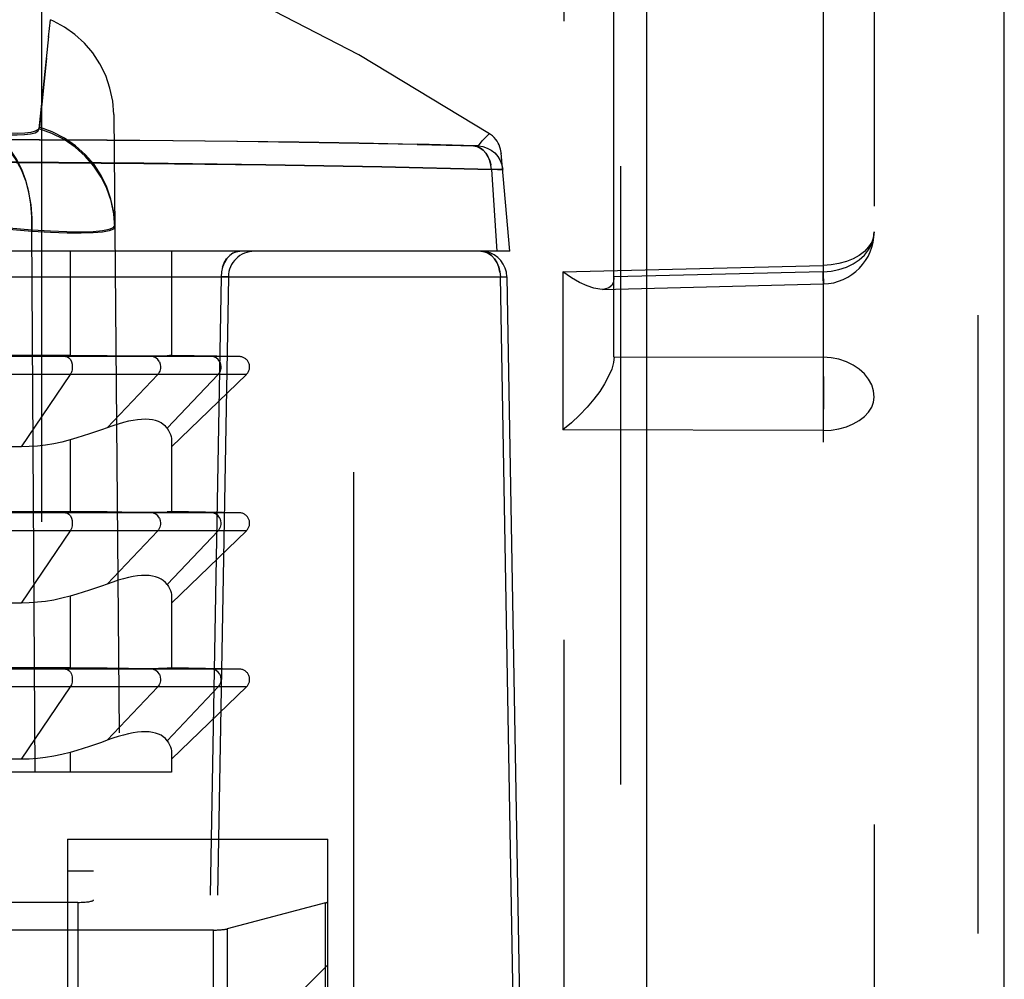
# Model space of a CAD drawing. Header units: inches. Extents: x 0 to 85, y 0 to 55.
# Tile 108 of 115: x 62.21 to 62.955, y 33.386 to 34.111. Entities that reach past the tile are written whole.
import ezdxf

# ---------------------------------------------------------------- set-up
doc = ezdxf.new("R2010")
doc.units = ezdxf.units.IN
doc.header["$LTSCALE"] = 4.675
doc.header["$MEASUREMENT"] = 0
doc.linetypes.add('HIDDEN', pattern=[0.2, 0.1, -0.1])
doc.layers.get('0').update_dxf_attribs({"linetype": 'CONTINUOUS'})
for name, color, linetype in [('_15034', 7, 'CONTINUOUS'), ('_25203', 7, 'CONTINUOUS'), ('_62843', 7, 'CONTINUOUS'), ('DEFAULT_2', 8, 'HIDDEN')]:
    doc.layers.add(name, color=color, linetype=linetype)

msp = doc.modelspace()

# ---------------------------------------------------------------- linework, layer by layer
at = {"color": 6, "linetype": 'Continuous'}
for p, q in [((62.68448, 34.93565), (62.68448, 30.23524)), ((62.95515, 30.61551), (62.95515, 34.43923))]:
    msp.add_line(p, q, dxfattribs=at)
at = {"layer": '_15034', "color": 8, "linetype": 'HIDDEN'}
for p, q in [((62.23227, 34.0982), (62.23367, 34.11131)), ((62.23062, 34.08235), (62.22523, 34.02996)), ((62.28152, 34.03958), (62.28586, 33.54258)), ((62.5625, 34.02208), (62.56249, 34.02207)), ((62.55737, 34.01596), (62.55734, 34.01595)), ((62.56026, 34.01973), (62.56024, 34.01971)), ((62.56724, 33.99803), (62.56724, 33.99801)), ((62.28226, 33.95464), (62.28152, 33.9646)), ((62.22195, 33.54258), (62.21953, 33.95237)), ((62.24853, 33.93628), (62.24853, 33.85744)), ((62.32523, 33.93628), (62.32523, 33.85751)), ((62.37655, 33.85664), (59.75423, 33.85664)), ((62.24853, 33.85751), (62.13083, 33.85753)), ((62.21155, 33.85754), (62.24512, 33.85664)), ((62.27658, 33.85728), (62.24853, 33.85744)), ((62.3099, 33.85664), (62.27658, 33.85728)), ((62.35551, 33.85664), (62.32185, 33.85728)), ((62.37655, 33.85664), (62.32523, 33.85754)), ((62.38188, 33.84311), (59.74889, 33.84311)), ((62.24861, 33.84311), (62.21155, 33.7884)), ((62.31478, 33.84311), (62.27658, 33.8028)), ((62.36039, 33.84311), (62.32185, 33.80244)), ((62.38188, 33.84311), (62.32523, 33.7884)), ((62.24853, 33.79366), (62.24853, 33.73933)), ((62.32523, 33.79338), (62.32523, 33.7394)), ((62.21155, 33.7884), (59.91923, 33.7884)), ((62.24853, 33.7394), (62.13083, 33.73942)), ((62.21155, 33.73943), (62.24512, 33.73853)), ((62.27658, 33.73917), (62.24853, 33.73933)), ((62.3099, 33.73853), (62.27658, 33.73917)), ((62.35551, 33.73853), (62.32185, 33.73917)), ((62.37655, 33.73853), (62.32523, 33.73943)), ((62.37655, 33.73853), (59.75423, 33.73853)), ((62.38188, 33.72499), (59.74889, 33.72499)), ((62.24861, 33.72499), (62.21155, 33.67029)), ((62.31478, 33.72499), (62.27658, 33.68469)), ((62.36039, 33.72499), (62.32185, 33.68433)), ((62.38188, 33.72499), (62.32523, 33.67029)), ((62.24853, 33.67555), (62.24853, 33.62122)), ((62.32523, 33.67527), (62.32523, 33.62129)), ((62.21155, 33.67029), (59.91923, 33.67029)), ((62.37655, 33.62042), (59.75423, 33.62042)), ((62.24853, 33.62129), (62.13083, 33.62131)), ((62.21155, 33.62132), (62.24512, 33.62042)), ((62.27658, 33.62106), (62.24853, 33.62122)), ((62.3099, 33.62042), (62.27658, 33.62106)), ((62.35551, 33.62042), (62.32185, 33.62106)), ((62.37655, 33.62042), (62.32523, 33.62132)), ((62.38188, 33.60688), (59.74889, 33.60688)), ((62.24861, 33.60688), (62.21155, 33.55218)), ((62.31478, 33.60688), (62.27658, 33.56658)), ((62.36039, 33.60688), (62.32185, 33.56622)), ((62.38188, 33.60688), (62.32523, 33.55218)), ((62.24853, 33.55744), (62.24853, 33.54258)), ((62.32523, 33.55716), (62.32523, 33.54258)), ((62.21155, 33.55218), (59.91923, 33.55218)), ((62.32523, 33.54258), (59.80554, 33.54258))]:
    msp.add_line(p, q, dxfattribs=at)
at = {"layer": '_15034', "color": 7, "linetype": 'Continuous'}
for p, q in [((62.57413, 34.01341), (62.57365, 34.01499)), ((62.57464, 34.01052), (62.5746, 34.01089)), ((62.57465, 34.0104), (62.5746, 34.01089)), ((62.58114, 33.93628), (62.57464, 34.01054)), ((62.57471, 34.0097), (62.57464, 34.01052)), ((62.56724, 33.99803), (62.57129, 33.93628)), ((62.57187, 33.99798), (62.56724, 33.99803)), ((62.58114, 33.93628), (59.54964, 33.93628))]:
    msp.add_line(p, q, dxfattribs=at)
for points in [[(62.56575, 34.0251), (62.46686, 34.0847), (62.35499, 34.14278), (62.23532, 34.19597), (62.10845, 34.24391), (61.97523, 34.28622), (61.83629, 34.32264), (61.69225, 34.35295), (61.54411, 34.37687), (61.39293, 34.39421), (61.2393, 34.40486), (61.08385, 34.40872), (60.92761, 34.40568), (60.77154, 34.39567), (60.61669, 34.37872), (60.46402, 34.35485), (60.31499, 34.32426), (60.17095, 34.28727), (60.03291, 34.24423), (59.90177, 34.19553), (59.77878, 34.1418), (59.66484, 34.08375), (59.56517, 34.02497)], [(61.64279, 34.02207), (61.82691, 34.02187), (61.88694, 34.02177), (61.94614, 34.02165), (62.0044, 34.02151), (62.06157, 34.02134), (62.11761, 34.02114), (62.1722, 34.0209), (62.22499, 34.02062), (62.27631, 34.02028), (62.32641, 34.01988), (62.37501, 34.01938), (62.42183, 34.01878), (62.46716, 34.01804), (62.51118, 34.01712)], [(62.55737, 34.01596), (62.56026, 34.01973), (62.5625, 34.02208), (62.56405, 34.02355), (62.56504, 34.02445), (62.5656, 34.02493), (62.56575, 34.0251)], [(62.57365, 34.01499), (62.57302, 34.01661), (62.5723, 34.01806), (62.57146, 34.01946), (62.57045, 34.02084), (62.56927, 34.02218), (62.56795, 34.02345), (62.56647, 34.02462), (62.56575, 34.0251)], [(62.55737, 34.01596), (62.55724, 34.01593), (62.55691, 34.01591), (62.55639, 34.01591), (62.55568, 34.01591), (62.5548, 34.01593), (62.51118, 34.01712)], [(62.56595, 34.0047), (62.56472, 34.00765), (62.56314, 34.01025), (62.56118, 34.01244), (62.55891, 34.01417), (62.55638, 34.01538), (62.55374, 34.01596)], [(62.55737, 34.01596), (62.56077, 34.01542), (62.56408, 34.01428), (62.56706, 34.01265), (62.56972, 34.01056), (62.57122, 34.00894)], [(62.57122, 34.00894), (62.57198, 34.00795), (62.57378, 34.00492)], [(62.5746, 34.01089), (62.57442, 34.01206), (62.57413, 34.01341)], [(62.56724, 33.99803), (62.48438, 34.00008), (62.39656, 34.00169), (62.30431, 34.00279), (62.20749, 34.00357), (62.10575, 34.00417), (62.00002, 34.0046), (61.89115, 34.00493), (61.77935, 34.00517), (61.6651, 34.00535), (61.5484, 34.00548), (61.42892, 34.00558), (61.30796, 34.00563), (61.18672, 34.00566), (61.06539, 34.00567)], [(62.56724, 33.99803), (62.56682, 34.00142), (62.56595, 34.0047)], [(62.57378, 34.00492), (62.57507, 34.00155), (62.57573, 33.99804)], [(62.57573, 33.99804), (62.57549, 33.99801), (62.57476, 33.99799), (62.57354, 33.99798), (62.57187, 33.99798)]]:
    msp.add_lwpolyline(points, dxfattribs=at)
at = {"layer": '_15034', "color": 8, "linetype": 'HIDDEN'}
for points in [[(62.28152, 34.03957), (62.28074, 34.0497), (62.27866, 34.05967), (62.27541, 34.06916), (62.27108, 34.07806), (62.26567, 34.08625), (62.25931, 34.09363), (62.25217, 34.10011), (62.24437, 34.10569), (62.23598, 34.11028), (62.23367, 34.11131)], [(62.22505, 34.02882), (62.23055, 34.08183), (62.23231, 34.09852)], [(62.22523, 34.02996), (62.22431, 34.02827), (62.22216, 34.02698), (62.21874, 34.02607), (62.21418, 34.02553), (62.20854, 34.02534), (62.20195, 34.02548), (62.19459, 34.02592), (62.18639, 34.0267)], [(62.28225, 33.95583), (62.28147, 33.9658), (62.27938, 33.97559), (62.2762, 33.98483), (62.27195, 33.99356), (62.26658, 34.00176), (62.26009, 34.00923), (62.25258, 34.0159), (62.24417, 34.02168), (62.23496, 34.02645), (62.22523, 34.02996)], [(62.51109, 34.01709), (62.46701, 34.01799), (62.42159, 34.01872), (62.37474, 34.01931), (62.32629, 34.0198), (62.27642, 34.0202), (62.2253, 34.02053), (62.17275, 34.02082), (62.11854, 34.02105), (62.06294, 34.02125), (62.00612, 34.02142), (61.94822, 34.02156), (61.88944, 34.02168), (61.82985, 34.02178), (61.64711, 34.02199)], [(62.18621, 34.02556), (62.19447, 34.0248), (62.20184, 34.02436), (62.20839, 34.02422), (62.21399, 34.02442), (62.21857, 34.02497), (62.222, 34.02587), (62.22414, 34.02716), (62.22505, 34.02882)], [(62.18621, 34.02557), (62.1923, 34.02207), (62.19797, 34.01745), (62.20303, 34.01188), (62.20752, 34.00538), (62.21143, 33.99796), (62.21465, 33.98972), (62.21714, 33.98077), (62.21881, 33.97126), (62.21962, 33.96129), (62.21954, 33.95117)], [(62.21953, 33.95237), (62.21963, 33.96225), (62.21888, 33.97194), (62.21734, 33.98114), (62.21503, 33.98986), (62.21193, 33.9981), (62.20809, 34.00568), (62.20355, 34.01246), (62.19836, 34.0183), (62.19259, 34.0231), (62.18639, 34.0267)], [(62.28152, 33.9646), (62.27951, 33.97438), (62.27632, 33.98362), (62.272, 33.99238), (62.26654, 34.00064), (62.25999, 34.00821), (62.25245, 34.01494), (62.24402, 34.02071), (62.2348, 34.02539), (62.22505, 34.02883)], [(62.56575, 34.0251), (62.5656, 34.02493), (62.56504, 34.02445)], [(62.51109, 34.01709), (62.55477, 34.01591), (62.55566, 34.01589), (62.55637, 34.01589), (62.55689, 34.0159), (62.55722, 34.01591), (62.55724, 34.01593)], [(62.55372, 34.01594), (62.55627, 34.0154), (62.55873, 34.01426), (62.56094, 34.01264), (62.5629, 34.01054), (62.56456, 34.00794), (62.56587, 34.0049), (62.56679, 34.00153), (62.56682, 34.00142)], [(62.55734, 34.01595), (62.56074, 34.01543), (62.56404, 34.01432), (62.56703, 34.01269), (62.56971, 34.01055), (62.57201, 34.00792), (62.57384, 34.00489), (62.5751, 34.00152), (62.57573, 33.99802)], [(61.06539, 34.00558), (61.18677, 34.00558), (61.30804, 34.00554), (61.429, 34.00548), (61.54846, 34.00538), (61.66514, 34.00525), (61.77937, 34.00506), (61.89124, 34.00482), (62.00016, 34.00449), (62.10588, 34.00405), (62.20759, 34.00346), (62.30437, 34.00269), (62.39658, 34.0016), (62.48438, 34.00003), (62.56724, 33.99801)], [(62.57187, 33.99796), (62.57354, 33.99796), (62.57476, 33.99797), (62.57549, 33.99799), (62.57573, 33.99802)], [(61.06539, 33.985), (61.17135, 33.98498), (61.27694, 33.98464), (61.38178, 33.98398), (61.4854, 33.98296), (61.58752, 33.98154), (61.6873, 33.97965), (61.78375, 33.97725), (61.8773, 33.97418), (61.96824, 33.97033), (62.05588, 33.96552), (62.13973, 33.95951), (62.21953, 33.95237)], [(62.21954, 33.95117), (62.14017, 33.9582), (62.05682, 33.96413), (61.96997, 33.96887), (61.8795, 33.97268), (61.78509, 33.97579), (61.68768, 33.97825), (61.58817, 33.98018), (61.48666, 33.98163), (61.3835, 33.98269), (61.2788, 33.98339), (61.17259, 33.9838), (61.06539, 33.98389)], [(62.21953, 33.95237), (62.23356, 33.95159), (62.24606, 33.95115), (62.2569, 33.95106), (62.26592, 33.95131), (62.273, 33.95192), (62.27812, 33.95287), (62.28122, 33.95418), (62.28225, 33.95583)], [(62.27815, 33.9517), (62.27301, 33.95074), (62.26588, 33.95014), (62.25691, 33.94988), (62.24615, 33.94997), (62.23364, 33.9504), (62.21954, 33.95117)], [(62.28226, 33.95464), (62.28124, 33.95299), (62.27815, 33.9517)], [(62.24512, 33.85664), (62.2464, 33.85636), (62.24761, 33.85559), (62.24867, 33.85434), (62.24949, 33.85271), (62.25001, 33.85081), (62.25018, 33.84877)], [(62.31601, 33.85271), (62.31486, 33.85434), (62.31338, 33.85559), (62.31168, 33.85636), (62.3099, 33.85664)], [(62.31601, 33.85271), (62.31673, 33.85081), (62.31698, 33.84877)], [(62.32523, 33.85745), (62.32514, 33.85742), (62.32486, 33.85739), (62.32439, 33.85737), (62.32373, 33.85734), (62.32288, 33.85731), (62.32185, 33.85728)], [(62.36163, 33.85271), (62.36048, 33.85434), (62.35899, 33.85559), (62.3573, 33.85636), (62.35551, 33.85664)], [(62.36163, 33.85271), (62.36235, 33.85081), (62.36259, 33.84877)], [(62.25018, 33.84877), (62.25014, 33.84772), (62.25, 33.84669), (62.24977, 33.84569), (62.24946, 33.84475), (62.24907, 33.84389), (62.24861, 33.84311)], [(62.31698, 33.84877), (62.31691, 33.84772), (62.31672, 33.84669), (62.31641, 33.84569), (62.31597, 33.84475), (62.31543, 33.84389), (62.31478, 33.84311)], [(62.36259, 33.84877), (62.36253, 33.84772), (62.36234, 33.84669), (62.36202, 33.84569), (62.36158, 33.84475), (62.36104, 33.84389), (62.36039, 33.84311)], [(62.27658, 33.8028), (62.27226, 33.80122), (62.26778, 33.79966), (62.26317, 33.79812), (62.25842, 33.79661), (62.25354, 33.79512), (62.24853, 33.79366)], [(62.32185, 33.80244), (62.32289, 33.80087), (62.32373, 33.79932), (62.32439, 33.7978), (62.32486, 33.7963), (62.32514, 33.79483), (62.32523, 33.79338)], [(62.24853, 33.79366), (62.24229, 33.79204), (62.23608, 33.79072), (62.2299, 33.78969), (62.22375, 33.78897), (62.21763, 33.78854), (62.21155, 33.7884)], [(62.32523, 33.73934), (62.32514, 33.73931), (62.32486, 33.73928), (62.32439, 33.73926), (62.32373, 33.73923), (62.32288, 33.7392), (62.32185, 33.73917)], [(62.24512, 33.73853), (62.2464, 33.73825), (62.24761, 33.73748), (62.24867, 33.73623), (62.24949, 33.7346), (62.25001, 33.7327), (62.25018, 33.73066)], [(62.31601, 33.7346), (62.31486, 33.73623), (62.31338, 33.73748), (62.31168, 33.73825), (62.3099, 33.73853)], [(62.31601, 33.7346), (62.31673, 33.7327), (62.31698, 33.73066)], [(62.36163, 33.7346), (62.36048, 33.73623), (62.35899, 33.73748), (62.3573, 33.73825), (62.35551, 33.73853)], [(62.36163, 33.7346), (62.36235, 33.7327), (62.36259, 33.73066)], [(62.25018, 33.73066), (62.25014, 33.72961), (62.25, 33.72858), (62.24977, 33.72758), (62.24946, 33.72664), (62.24907, 33.72578), (62.24861, 33.72499)], [(62.31698, 33.73066), (62.31691, 33.72961), (62.31672, 33.72858), (62.31641, 33.72758), (62.31597, 33.72664), (62.31543, 33.72578), (62.31478, 33.72499)], [(62.36259, 33.73066), (62.36253, 33.72961), (62.36234, 33.72858), (62.36202, 33.72758), (62.36158, 33.72664), (62.36104, 33.72578), (62.36039, 33.72499)], [(62.27658, 33.68469), (62.27226, 33.68311), (62.26778, 33.68155), (62.26317, 33.68001), (62.25842, 33.67849), (62.25354, 33.67701), (62.24853, 33.67555)], [(62.32185, 33.68433), (62.32289, 33.68276), (62.32373, 33.68121), (62.32439, 33.67969), (62.32486, 33.67819), (62.32514, 33.67672), (62.32523, 33.67527)], [(62.24853, 33.67555), (62.24229, 33.67393), (62.23608, 33.6726), (62.2299, 33.67158), (62.22375, 33.67086), (62.21763, 33.67043), (62.21155, 33.67029)], [(62.24512, 33.62042), (62.2464, 33.62014), (62.24761, 33.61937), (62.24867, 33.61812), (62.24949, 33.61649), (62.25001, 33.61459), (62.25018, 33.61255)], [(62.31601, 33.61649), (62.31486, 33.61812), (62.31338, 33.61937), (62.31168, 33.62014), (62.3099, 33.62042)], [(62.32523, 33.62123), (62.32514, 33.6212), (62.32486, 33.62117), (62.32439, 33.62115), (62.32373, 33.62112), (62.32288, 33.62109), (62.32185, 33.62106)], [(62.36163, 33.61649), (62.36048, 33.61812), (62.35899, 33.61937), (62.3573, 33.62014), (62.35551, 33.62042)], [(62.25018, 33.61255), (62.25014, 33.6115), (62.25, 33.61047), (62.24977, 33.60947), (62.24946, 33.60853), (62.24907, 33.60766), (62.24861, 33.60688)], [(62.31698, 33.61255), (62.31691, 33.6115), (62.31672, 33.61047), (62.31641, 33.60947), (62.31597, 33.60853), (62.31543, 33.60766), (62.31478, 33.60688)], [(62.31601, 33.61649), (62.31673, 33.61459), (62.31698, 33.61255)], [(62.36259, 33.61255), (62.36253, 33.6115), (62.36234, 33.61047), (62.36202, 33.60947), (62.36158, 33.60853), (62.36104, 33.60766), (62.36039, 33.60688)], [(62.36163, 33.61649), (62.36235, 33.61459), (62.36259, 33.61255)], [(62.27658, 33.56658), (62.27226, 33.565), (62.26778, 33.56344), (62.26317, 33.5619), (62.25842, 33.56038), (62.25354, 33.5589), (62.24853, 33.55744)], [(62.32185, 33.56622), (62.32289, 33.56465), (62.32373, 33.5631), (62.32439, 33.56158), (62.32486, 33.56008), (62.32514, 33.55861), (62.32523, 33.55716)], [(62.24853, 33.55744), (62.24229, 33.55582), (62.23608, 33.55449), (62.2299, 33.55347), (62.22375, 33.55275), (62.21763, 33.55232), (62.21155, 33.55218)]]:
    msp.add_lwpolyline(points, dxfattribs=at)
for centre in [(62.37641, 33.84877), (62.37641, 33.73066), (62.37641, 33.61255)]:
    msp.add_arc(centre, 0.00787, 314, 89, dxfattribs=at)
for centre, major_axis, ratio, start_param, end_param in [((62.08901, 33.86128), (0.23622, -0.00377), 0.007031, -0.653221, -0.169285), ((62.08901, 33.58115), (0.23153, 0.22286), 0.210242, -0.030279, 0.453657), ((62.08901, 33.74317), (0.23622, -0.00377), 0.007031, -0.653221, -0.169285), ((62.08901, 33.46304), (0.23153, 0.22286), 0.210242, -0.030279, 0.453657), ((62.08901, 33.62506), (0.23622, -0.00377), 0.007031, -0.653221, -0.169285), ((62.08901, 33.34493), (0.23153, 0.22286), 0.210242, -0.030279, 0.453657)]:
    msp.add_ellipse(centre, major_axis=major_axis, ratio=ratio, start_param=start_param, end_param=end_param, dxfattribs=at)
at = {"layer": '_25203', "color": 8, "linetype": 'HIDDEN'}
for p, q in [((62.24649, 33.4919), (62.24649, 20.78561)), ((62.24649, 33.4919), (62.44334, 33.4919)), ((62.44334, 20.99672), (62.44334, 33.4919)), ((62.24649, 33.46797), (62.26617, 33.46797)), ((62.26617, 21.58463), (62.26617, 33.46797)), ((62.25436, 33.44404), (59.87641, 33.44404)), ((62.25436, 33.44404), (62.25436, 21.84983)), ((62.44176, 33.44362), (62.36719, 33.424)), ((62.44176, 21.85445), (62.44176, 33.44362)), ((62.35696, 33.4231), (61.66775, 33.4231)), ((62.35696, 22.08188), (62.35696, 33.4231)), ((62.36719, 33.424), (62.36719, 22.07194)), ((62.32523, 33.2788), (62.44334, 33.39691))]:
    msp.add_line(p, q, dxfattribs=at)
for centre, start_param, end_param in [((62.25436, 33.44583), -1.570796, 0), ((62.43153, 33.44452), -0.523599, 0), ((62.35696, 33.4249), -1.570796, -0.523599)]:
    msp.add_ellipse(centre, major_axis=(0.01181, 0), ratio=0.151951, start_param=start_param, end_param=end_param, dxfattribs=at)
at = {"layer": '_62843', "color": 8, "linetype": 'HIDDEN'}
for p, q in [((62.55914, 33.93628), (59.57163, 33.93628)), ((62.56203, 33.9359), (62.562, 33.93591)), ((62.36305, 33.9207), (62.36274, 33.91694)), ((62.36274, 33.91694), (62.34274, 32.77452)), ((62.3682, 33.91694), (62.34826, 32.77452))]:
    msp.add_line(p, q, dxfattribs=at)
at = {"layer": '_62843', "color": 7, "linetype": 'Continuous'}
for p, q in [((62.56729, 33.93303), (62.56952, 33.93063)), ((59.55683, 33.91694), (62.57395, 33.91694)), ((62.596, 32.65675), (62.57395, 33.91694)), ((62.57882, 33.91694), (62.60082, 32.65675))]:
    msp.add_line(p, q, dxfattribs=at)
at = {"layer": '_62843', "color": 8, "linetype": 'HIDDEN'}
for points in [[(62.37697, 33.93628), (62.37423, 33.93591), (62.37161, 33.93483), (62.3692, 33.93309), (62.36707, 33.93073), (62.36525, 33.92776), (62.36389, 33.92435), (62.36305, 33.92068)], [(62.36386, 33.92425), (62.36513, 33.92752), (62.36684, 33.93042), (62.36897, 33.93287), (62.37143, 33.93472), (62.37413, 33.93588), (62.37697, 33.93628)], [(62.57364, 33.92056), (62.57282, 33.92413), (62.57146, 33.92751), (62.56961, 33.93051), (62.56737, 33.93296), (62.56481, 33.93478), (62.56475, 33.93481)], [(62.3682, 33.91694), (62.36804, 33.91695), (62.36757, 33.91696), (62.36678, 33.91696), (62.36571, 33.91696), (62.36274, 33.91694)]]:
    msp.add_lwpolyline(points, dxfattribs=at)
at = {"layer": '_62843', "color": 7, "linetype": 'Continuous'}
for points in [[(62.55914, 33.93628), (62.562, 33.93591), (62.56475, 33.93481), (62.56729, 33.93303)], [(62.56952, 33.93063), (62.57136, 33.92771), (62.57275, 33.92436), (62.57362, 33.92073), (62.57395, 33.91694)], [(62.57395, 33.91694), (62.5766, 33.91696), (62.57756, 33.91696), (62.57826, 33.91696), (62.57868, 33.91695), (62.57882, 33.91694)]]:
    msp.add_lwpolyline(points, dxfattribs=at)
at = {"layer": '_62843', "color": 8, "linetype": 'HIDDEN'}
for centre, start, end in [((62.38788, 33.91659), 90, 179), ((62.55914, 33.91659), 78.81175, 90)]:
    msp.add_arc(centre, 0.01969, start, end, dxfattribs=at)
at = {"layer": '_62843', "color": 7, "linetype": 'Continuous'}
msp.add_arc((62.55914, 33.91659), 0.01969, 1, 78.81175, dxfattribs=at)
at = {"layer": 'DEFAULT_2', "color": 8, "linetype": 'HIDDEN'}
for p, q in [((62.6648, 34.93565), (62.6648, 30.23524)), ((62.62215, 32.24012), (62.62215, 34.86946)), ((62.46302, 31.43182), (62.46302, 34.66043)), ((62.93547, 30.61551), (62.93547, 34.43924)), ((62.85673, 34.43785), (62.85673, 30.70123)), ((62.81804, 34.25943), (62.81804, 31.7967)), ((62.2268, 34.19919), (62.2268, 31.81973)), ((62.65988, 33.8561), (62.65988, 34.17188)), ((62.62119, 33.92075), (62.81804, 33.9256)), ((62.81804, 33.9256), (62.8182, 33.91866)), ((62.62119, 33.92075), (62.62119, 33.80116)), ((62.81804, 33.92074), (62.65988, 33.91685)), ((62.8182, 33.91523), (62.81804, 33.92074)), ((62.6511, 33.90743), (62.81832, 33.91154)), ((62.81829, 33.91214), (62.8182, 33.91523)), ((62.81833, 33.91169), (62.81832, 33.91154)), ((62.65988, 33.85654), (62.81804, 33.8562)), ((62.81804, 33.80074), (62.62119, 33.80116))]:
    msp.add_line(p, q, dxfattribs=at)
for points in [[(62.85673, 33.9509), (62.85625, 33.94698), (62.85484, 33.94316), (62.85253, 33.93953), (62.84937, 33.93617), (62.84544, 33.93316), (62.84083, 33.93058), (62.83566, 33.92849), (62.83004, 33.92694), (62.82412, 33.92597), (62.81804, 33.9256)], [(62.81804, 33.92074), (62.82412, 33.92119), (62.83004, 33.92235), (62.83566, 33.9242), (62.84083, 33.92669), (62.84544, 33.92976), (62.84937, 33.93334), (62.85253, 33.93735), (62.85484, 33.94168), (62.85625, 33.94623), (62.85673, 33.9509)], [(62.65109, 33.90742), (62.64914, 33.90748), (62.64478, 33.90827), (62.63963, 33.91001), (62.63387, 33.91268), (62.62768, 33.91623), (62.62119, 33.92075)], [(62.8182, 33.91866), (62.81832, 33.91247), (62.81833, 33.91169)], [(62.65988, 33.91642), (62.65945, 33.91311), (62.65815, 33.91047), (62.65592, 33.9086), (62.65283, 33.90758), (62.65109, 33.90742)], [(62.81832, 33.91154), (62.81832, 33.91158), (62.81829, 33.91214)], [(62.65997, 33.85654), (62.6595, 33.85219), (62.65815, 33.84724), (62.65587, 33.84179), (62.65282, 33.83605), (62.64915, 33.83029), (62.64478, 33.82441), (62.63962, 33.81829), (62.63387, 33.81224), (62.62775, 33.80647), (62.62119, 33.80116)], [(62.85673, 33.82604), (62.85625, 33.83071), (62.85484, 33.83526), (62.85253, 33.83959), (62.84937, 33.8436), (62.84544, 33.84718), (62.84083, 33.85025), (62.83566, 33.85274), (62.83004, 33.85459), (62.82412, 33.85575), (62.81804, 33.8562)], [(62.81804, 33.8562), (62.81813, 33.85263), (62.8182, 33.84862), (62.81825, 33.84422), (62.81829, 33.8395), (62.81832, 33.83456), (62.81833, 33.82947)], [(62.81833, 33.82947), (62.81832, 33.82432), (62.81829, 33.81921), (62.81825, 33.8142), (62.8182, 33.8094), (62.81813, 33.80489), (62.81804, 33.80074)], [(62.81804, 33.80074), (62.82412, 33.80111), (62.83004, 33.80208), (62.83566, 33.80363), (62.84083, 33.80572), (62.84544, 33.8083), (62.84937, 33.81131), (62.85253, 33.81467), (62.85484, 33.8183), (62.85625, 33.82213), (62.85673, 33.82604)]]:
    msp.add_lwpolyline(points, dxfattribs=at)
msp.add_arc((62.81736, 33.9509), 0.03937, 271.40869, 360, dxfattribs=at)

doc.saveas('drawing.dxf')
